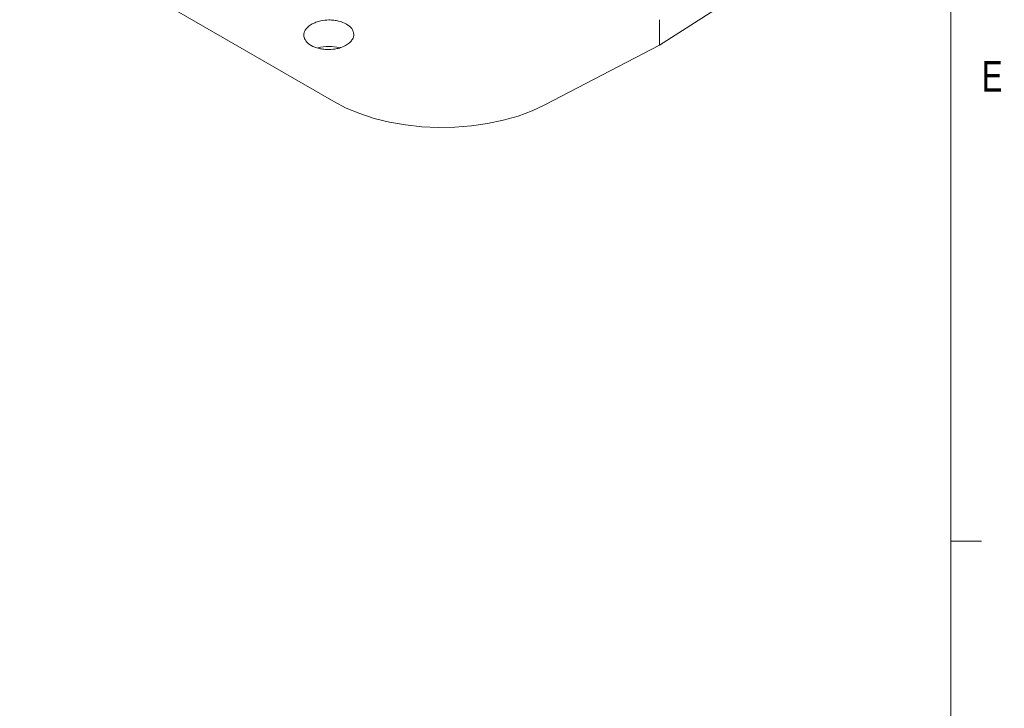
# Model space of a CAD drawing. Header units: inches. Extents: x 0.3 to 33.9, y 0.2 to 21.7.
# Tile 23 of 29: x 29.7 to 33.7, y 13.7 to 16.5. Entities that reach past the tile are written whole.
import ezdxf

# ---------------------------------------------------------------- set-up
doc = ezdxf.new("R2010")
doc.units = ezdxf.units.IN
doc.header["$MEASUREMENT"] = 0
doc.layers.add('SLD-0', color=7, linetype='Continuous', lineweight=15)
doc.styles.add('SLDTEXTSTYLE0', font='TXT', dxfattribs={"width": 0.75})

msp = doc.modelspace()

# ---------------------------------------------------------------- linework, layer by layer
at = {"color": 7, "linetype": 'Continuous', "lineweight": 15}
for p, q in [((29.72782, 16.9402), (31.00833, 16.20098)), ((32.3356, 16.43078), (32.7562, 16.70044)), ((32.3356, 16.43078), (32.3356, 16.53471)), ((31.86848, 16.18798), (32.3356, 16.43078))]:
    msp.add_line(p, q, dxfattribs=at)
at = {"color": 7, "linetype": 'Continuous', "lineweight": 15, "flags": 128}
msp.add_lwpolyline([(31.00833, 16.20098), (31.05877, 16.17486), (31.1138, 16.15205), (31.17279, 16.13281), (31.23505, 16.11737), (31.29983, 16.10591), (31.36638, 16.09857), (31.43391, 16.09543), (31.50164, 16.09652), (31.56876, 16.10185), (31.63449, 16.11133), (31.69806, 16.12487), (31.75872, 16.1423), (31.81574, 16.16342), (31.86848, 16.18798)], dxfattribs=at)
at = {"color": 7, "linetype": 'Continuous', "lineweight": 15}
msp.add_arc((30.9877, 16.2567), 0.16909, 75.07034, 105.47605, dxfattribs=at)
msp.add_open_spline([(31.05962, 16.51706), (31.06781, 16.51117), (31.08028, 16.50219), (31.08797, 16.48705), (31.0906, 16.47242), (31.08634, 16.45729), (31.07505, 16.44277), (31.06034, 16.4314), (31.04152, 16.4224), (31.0173, 16.41534), (30.99189, 16.41245), (30.96706, 16.41359), (30.94159, 16.41793), (30.91394, 16.42855), (30.89531, 16.44465), (30.88734, 16.45962), (30.88477, 16.47429), (30.88901, 16.48941), (30.9003, 16.50392), (30.91501, 16.5153), (30.93384, 16.52429), (30.95805, 16.53135), (30.98349, 16.53426), (31.00825, 16.53307), (31.034, 16.52891), (31.04947, 16.52175), (31.05962, 16.51706)], degree=3, knots=[0, 0, 0, 0, 0.0606216, 0.0923553, 0.1249455, 0.1774153, 0.2112194, 0.25, 0.28878, 0.3225839, 0.3750545, 0.4076445, 0.4393781, 0.5, 0.5606213, 0.5923551, 0.6249455, 0.6774153, 0.7112194, 0.75, 0.78878, 0.8225839, 0.8750545, 0.9076448, 0.9393784, 1, 1, 1, 1], dxfattribs=at)
at = {"layer": 'SLD-0'}
for p, q in [((33.52288, 0.4106), (33.52288, 21.4106)), ((33.52288, 14.4106), (33.64788, 14.4106))]:
    msp.add_line(p, q, dxfattribs=at)

# ---------------------------------------------------------------- texts
at = {"color": 7, "linetype": 'Continuous', "lineweight": 0, "insert": (33.64947, 16.3669), "char_height": 0.125, "attachment_point": 1, "style": 'SLDTEXTSTYLE0'}
msp.add_mtext('E', dxfattribs=at)

doc.saveas('drawing.dxf')
